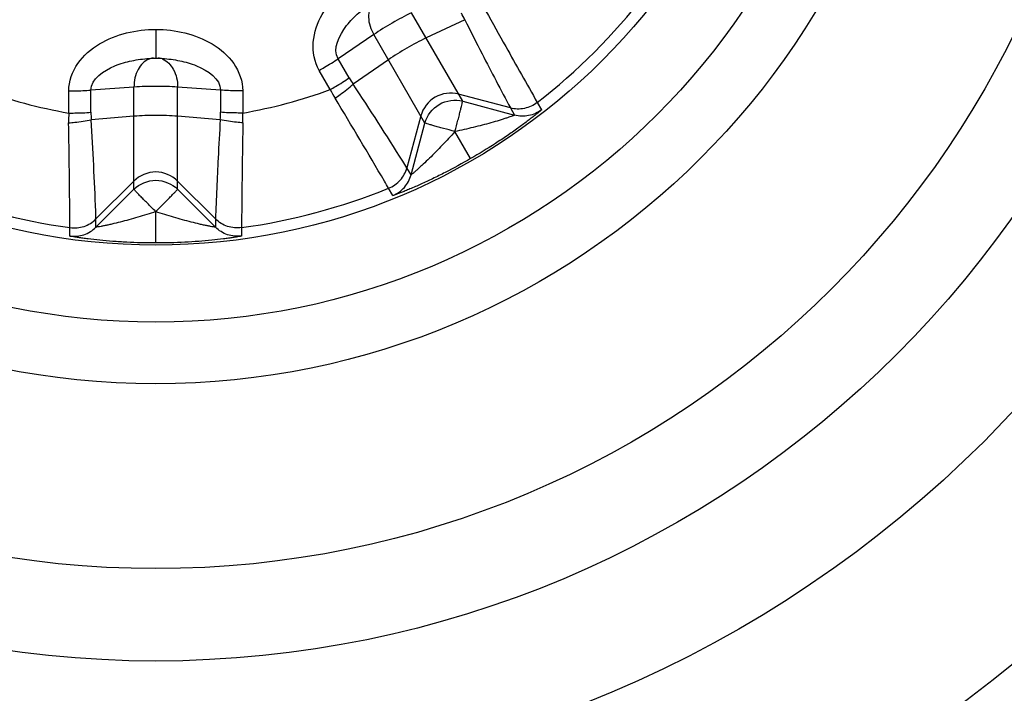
# Model space of a CAD drawing. Header units: millimetres. Extents: x 0 to 4000, y 0 to 3000.
# Tile 154 of 170: x 3171 to 3187, y 1602 to 1613. Entities that reach past the tile are written whole.
import ezdxf

# ---------------------------------------------------------------- set-up
doc = ezdxf.new("R2010")
doc.units = ezdxf.units.MM
doc.header["$LTSCALE"] = 219.99956
doc.layers.get('0').update_dxf_attribs({"linetype": 'CONTINUOUS'})

msp = doc.modelspace()

# ---------------------------------------------------------------- linework, layer by layer
at = {"color": 9, "linetype": 'CONTINUOUS'}
for p, q in [((3178.455, 1611.265), (3177.625, 1612.702)), ((3178.49, 1612.589), (3177.861, 1612.292)), ((3173.476, 1612.431), (3173.476, 1611.965)), ((3177.013, 1612.348), (3176.434, 1611.956)), ((3177.842, 1610.911), (3177.013, 1612.348)), ((3176.613, 1611.645), (3176.434, 1611.956)), ((3177.249, 1611.939), (3176.678, 1611.543)), ((3176.307, 1611.454), (3176.127, 1611.766)), ((3172.065, 1611.074), (3172.065, 1611.433)), ((3173.123, 1611.495), (3172.426, 1611.445)), ((3172.426, 1611.086), (3172.426, 1611.445)), ((3173.123, 1609.836), (3173.123, 1611.495)), ((3174.527, 1611.445), (3173.83, 1611.495)), ((3173.83, 1609.836), (3173.83, 1611.495)), ((3174.527, 1611.445), (3174.527, 1611.086)), ((3174.888, 1611.433), (3174.888, 1611.074)), ((3179.228, 1611.156), (3178.387, 1611.381)), ((3178.455, 1611.265), (3179.296, 1611.039)), ((3179.228, 1611.156), (3179.296, 1611.039)), ((3179.665, 1611.245), (3179.733, 1611.127)), ((3173.123, 1611.022), (3172.43, 1610.965)), ((3174.522, 1610.965), (3173.83, 1611.022)), ((3177.775, 1611.028), (3177.55, 1610.187)), ((3177.617, 1610.069), (3177.842, 1610.911)), ((3178.584, 1610.334), (3178.329, 1610.774)), ((3177.617, 1610.069), (3177.55, 1610.187)), ((3172.506, 1609.22), (3173.123, 1609.836)), ((3173.123, 1609.97), (3172.507, 1609.355)), ((3174.445, 1609.355), (3173.83, 1609.97)), ((3173.83, 1609.836), (3174.446, 1609.22)), ((3177.322, 1609.736), (3177.254, 1609.853)), ((3172.506, 1609.22), (3172.507, 1609.355)), ((3173.476, 1608.965), (3173.476, 1609.474)), ((3174.445, 1609.355), (3174.446, 1609.22)), ((3172.085, 1609.078), (3172.085, 1609.214)), ((3174.868, 1609.214), (3174.868, 1609.078))]:
    msp.add_line(p, q, dxfattribs=at)
at = {"color": 7, "linetype": 'CONTINUOUS'}
for p, q in [((3173.368, 1611.961), (3173.408, 1611.964)), ((3173.408, 1611.964), (3173.476, 1611.965)), ((3173.476, 1611.965), (3173.541, 1611.964)), ((3173.512, 1611.967), (3173.513, 1611.967)), ((3173.541, 1611.964), (3173.585, 1611.961))]:
    msp.add_line(p, q, dxfattribs=at)
for radius in [46.471, 46.465, 22, 19, 12.5, 11.5, 10.25]:
    msp.add_circle((3173.476, 1619.18), radius, dxfattribs=at)
at = {"color": 9, "linetype": 'CONTINUOUS'}
for radius in [46.245, 17, 15.5]:
    msp.add_circle((3173.476, 1619.18), radius, dxfattribs=at)
for centre, radius, start, end in [((3173.476, 1619.18), 10.063, 307.948, 322.052), ((3177.043, 1611.893), 1.606, 25.6871, 29.9936), ((3173.458, 1611.717), 0.25, 94.1849, 96.6415), ((3173.494, 1611.716), 0.251, 83.2565, 85.6306), ((3173.492, 1611.708), 0.26, 69.3101, 83.1927), ((3178.004, 1612.448), 1.606, 210.0064, 214.3129), ((3173.476, 1619.18), 8.228, 249.8768, 260.1232), ((3173.476, 1619.18), 8.228, 279.8768, 290.1232), ((3178.674, 1612.691), 2.67, 207.5963, 211.0046), ((3174.733, 1610.962), 2.67, 177.5963, 181.0046), ((3174.031, 1611.086), 1.606, 180.0064, 184.3129), ((3172.921, 1611.086), 1.606, 355.6871, 359.9936), ((3172.22, 1610.962), 2.67, 358.9954, 2.4037), ((3173.476, 1619.18), 10.063, 247.948, 262.052), ((3173.476, 1619.18), 10.063, 277.948, 292.052)]:
    msp.add_arc(centre, radius, start, end, dxfattribs=at)
for points, knots in [([(3176.127, 1611.766), (3176.049, 1611.901), (3175.99, 1612.234), (3176.156, 1612.689), (3176.456, 1613.065), (3176.713, 1613.256), (3176.851, 1613.336)], [0, 0, 0, 0, 0.247646, 0.497588, 0.748594, 1, 1, 1, 1]), ([(3176.434, 1611.956), (3176.341, 1612.116), (3176.51, 1612.448), (3176.762, 1612.702), (3176.914, 1612.821), (3176.992, 1612.874)], [0, 0, 0, 0, 0.493667, 0.747628, 1, 1, 1, 1]), ([(3176.997, 1612.864), (3176.946, 1612.801), (3176.902, 1612.609), (3176.964, 1612.433), (3177.013, 1612.348)], [0, 0, 0, 0, 0.451959, 1, 1, 1, 1]), ([(3178.833, 1612.729), (3178.939, 1612.537), (3179.215, 1612.041), (3179.494, 1611.547), (3179.665, 1611.245)], [0, 0, 0, 0, 0.387678, 1, 1, 1, 1]), ([(3178.49, 1612.589), (3178.582, 1612.403), (3178.825, 1611.924), (3179.074, 1611.448), (3179.228, 1611.156)], [0, 0, 0, 0, 0.38633, 1, 1, 1, 1]), ([(3172.065, 1611.433), (3172.065, 1611.59), (3172.18, 1611.907), (3172.552, 1612.219), (3172.999, 1612.394), (3173.318, 1612.431), (3173.476, 1612.431)], [0, 0, 0, 0, 0.247648, 0.497594, 0.748601, 1, 1, 1, 1]), ([(3173.476, 1612.431), (3173.635, 1612.431), (3173.953, 1612.394), (3174.401, 1612.219), (3174.773, 1611.907), (3174.887, 1611.59), (3174.888, 1611.433)], [0, 0, 0, 0, 0.251398, 0.502406, 0.752352, 1, 1, 1, 1]), ([(3172.426, 1611.445), (3172.425, 1611.629), (3172.738, 1611.833), (3173.082, 1611.927), (3173.274, 1611.954), (3173.368, 1611.961)], [0, 0, 0, 0, 0.493672, 0.747634, 1, 1, 1, 1]), ([(3173.367, 1611.95), (3173.291, 1611.921), (3173.157, 1611.776), (3173.123, 1611.594), (3173.123, 1611.495)], [0, 0, 0, 0, 0.451959, 1, 1, 1, 1]), ([(3173.584, 1611.951), (3173.66, 1611.922), (3173.794, 1611.777), (3173.831, 1611.594), (3173.83, 1611.495)], [0, 0, 0, 0, 0.45178, 1, 1, 1, 1]), ([(3173.585, 1611.961), (3173.679, 1611.954), (3173.87, 1611.927), (3174.215, 1611.833), (3174.527, 1611.629), (3174.527, 1611.445)], [0, 0, 0, 0, 0.252364, 0.506325, 1, 1, 1, 1]), ([(3176.127, 1611.766), (3176.156, 1611.782), (3176.26, 1611.843), (3176.362, 1611.906), (3176.434, 1611.956)], [0, 0, 0, 0, 0.275411, 1, 1, 1, 1]), ([(3176.307, 1611.454), (3176.336, 1611.471), (3176.439, 1611.532), (3176.542, 1611.595), (3176.613, 1611.645)], [0, 0, 0, 0, 0.275397, 1, 1, 1, 1]), ([(3172.065, 1611.433), (3172.098, 1611.433), (3172.218, 1611.434), (3172.339, 1611.438), (3172.426, 1611.445)], [0, 0, 0, 0, 0.275411, 1, 1, 1, 1]), ([(3174.888, 1611.433), (3174.854, 1611.433), (3174.734, 1611.434), (3174.614, 1611.438), (3174.527, 1611.445)], [0, 0, 0, 0, 0.275412, 1, 1, 1, 1]), ([(3176.385, 1611.316), (3176.413, 1611.335), (3176.514, 1611.406), (3176.612, 1611.482), (3176.678, 1611.543)], [0, 0, 0, 0, 0.273859, 1, 1, 1, 1]), ([(3177.55, 1610.187), (3177.527, 1610.223), (3177.241, 1610.678), (3176.951, 1611.13), (3176.678, 1611.543)], [0, 0, 0, 0, 0.079271, 1, 1, 1, 1]), ([(3177.254, 1609.853), (3177.232, 1609.892), (3176.943, 1610.38), (3176.654, 1610.868), (3176.385, 1611.316)], [0, 0, 0, 0, 0.079111, 1, 1, 1, 1]), ([(3178.329, 1610.774), (3178.346, 1610.836), (3178.37, 1610.926), (3178.4, 1611.04), (3178.419, 1611.114), (3178.433, 1611.174), (3178.447, 1611.22), (3178.449, 1611.247), (3178.456, 1611.261), (3178.455, 1611.265)], [0, 0, 0, 0, 0.378906, 0.550744, 0.701879, 0.826588, 0.919973, 0.978493, 1, 1, 1, 1]), ([(3179.733, 1611.127), (3179.734, 1611.124), (3179.718, 1611.115), (3179.704, 1611.098), (3179.667, 1611.069), (3179.622, 1611.032), (3179.565, 1610.988), (3179.474, 1610.918), (3179.343, 1610.822), (3179.171, 1610.701), (3178.918, 1610.534), (3178.72, 1610.412), (3178.584, 1610.334)], [0, 0, 0, 0, 0.00702, 0.026886, 0.058772, 0.101323, 0.153057, 0.212428, 0.348701, 0.501051, 0.663057, 1, 1, 1, 1]), ([(3179.665, 1611.245), (3179.604, 1611.198), (3179.46, 1611.131), (3179.301, 1611.136), (3179.228, 1611.156)], [0, 0, 0, 0, 0.500017, 1, 1, 1, 1]), ([(3179.733, 1611.127), (3179.672, 1611.081), (3179.529, 1611.014), (3179.37, 1611.019), (3179.296, 1611.039)], [0, 0, 0, 0, 0.500011, 1, 1, 1, 1]), ([(3172.063, 1610.915), (3172.097, 1610.918), (3172.22, 1610.928), (3172.343, 1610.945), (3172.43, 1610.965)], [0, 0, 0, 0, 0.273859, 1, 1, 1, 1]), ([(3172.065, 1611.074), (3172.098, 1611.074), (3172.218, 1611.075), (3172.339, 1611.079), (3172.426, 1611.086)], [0, 0, 0, 0, 0.275397, 1, 1, 1, 1]), ([(3172.507, 1609.355), (3172.506, 1609.398), (3172.485, 1609.935), (3172.46, 1610.472), (3172.43, 1610.965)], [0, 0, 0, 0, 0.079271, 1, 1, 1, 1]), ([(3174.522, 1610.965), (3174.51, 1610.758), (3174.481, 1610.222), (3174.457, 1609.685), (3174.445, 1609.355)], [0, 0, 0, 0, 0.38633, 1, 1, 1, 1]), ([(3174.89, 1610.915), (3174.856, 1610.918), (3174.733, 1610.928), (3174.61, 1610.945), (3174.522, 1610.965)], [0, 0, 0, 0, 0.273859, 1, 1, 1, 1]), ([(3174.888, 1611.074), (3174.854, 1611.074), (3174.734, 1611.075), (3174.614, 1611.079), (3174.527, 1611.086)], [0, 0, 0, 0, 0.275397, 1, 1, 1, 1]), ([(3179.296, 1611.039), (3179.298, 1611.036), (3179.275, 1611.034), (3179.259, 1611.022), (3179.214, 1611.009), (3179.166, 1610.992), (3179.108, 1610.974), (3179.024, 1610.947), (3178.911, 1610.914), (3178.771, 1610.876), (3178.577, 1610.827), (3178.429, 1610.795), (3178.329, 1610.774)], [0, 0, 0, 0, 0.01028, 0.039334, 0.082869, 0.136448, 0.196938, 0.262076, 0.401233, 0.5472, 0.696695, 1, 1, 1, 1]), ([(3172.085, 1609.214), (3172.084, 1609.259), (3172.079, 1609.826), (3172.072, 1610.393), (3172.063, 1610.915)], [0, 0, 0, 0, 0.079111, 1, 1, 1, 1]), ([(3174.89, 1610.915), (3174.886, 1610.695), (3174.877, 1610.128), (3174.871, 1609.561), (3174.868, 1609.214)], [0, 0, 0, 0, 0.387678, 1, 1, 1, 1]), ([(3178.329, 1610.774), (3178.268, 1610.791), (3178.178, 1610.815), (3178.064, 1610.846), (3177.991, 1610.866), (3177.932, 1610.884), (3177.885, 1610.895), (3177.86, 1610.907), (3177.844, 1610.908), (3177.842, 1610.911)], [0, 0, 0, 0, 0.378879, 0.550724, 0.701866, 0.826578, 0.919969, 0.978492, 1, 1, 1, 1]), ([(3178.329, 1610.774), (3178.262, 1610.698), (3178.16, 1610.587), (3178.02, 1610.443), (3177.917, 1610.34), (3177.832, 1610.259), (3177.767, 1610.199), (3177.723, 1610.159), (3177.684, 1610.125), (3177.65, 1610.093), (3177.632, 1610.085), (3177.618, 1610.066), (3177.617, 1610.069)], [0, 0, 0, 0, 0.303309, 0.452807, 0.598777, 0.737935, 0.803076, 0.863559, 0.917136, 0.960663, 0.989719, 1, 1, 1, 1]), ([(3178.584, 1610.334), (3178.448, 1610.255), (3178.243, 1610.144), (3177.972, 1610.009), (3177.781, 1609.92), (3177.633, 1609.855), (3177.526, 1609.811), (3177.459, 1609.784), (3177.405, 1609.764), (3177.362, 1609.745), (3177.34, 1609.743), (3177.324, 1609.733), (3177.322, 1609.736)], [0, 0, 0, 0, 0.33695, 0.498958, 0.65131, 0.78758, 0.846946, 0.898676, 0.941224, 0.973109, 0.992981, 1, 1, 1, 1]), ([(3177.254, 1609.853), (3177.325, 1609.882), (3177.455, 1609.973), (3177.53, 1610.113), (3177.55, 1610.187)], [0, 0, 0, 0, 0.500017, 1, 1, 1, 1]), ([(3177.322, 1609.736), (3177.393, 1609.764), (3177.522, 1609.856), (3177.597, 1609.996), (3177.617, 1610.069)], [0, 0, 0, 0, 0.500011, 1, 1, 1, 1]), ([(3173.476, 1609.474), (3173.431, 1609.519), (3173.365, 1609.585), (3173.282, 1609.669), (3173.229, 1609.723), (3173.187, 1609.768), (3173.152, 1609.801), (3173.136, 1609.823), (3173.123, 1609.832), (3173.123, 1609.836)], [0, 0, 0, 0, 0.378879, 0.550724, 0.701866, 0.826578, 0.919969, 0.978492, 1, 1, 1, 1]), ([(3173.476, 1609.474), (3173.521, 1609.519), (3173.587, 1609.585), (3173.67, 1609.669), (3173.723, 1609.723), (3173.766, 1609.768), (3173.8, 1609.801), (3173.816, 1609.823), (3173.83, 1609.832), (3173.83, 1609.836)], [0, 0, 0, 0, 0.378906, 0.550744, 0.701879, 0.826588, 0.919973, 0.978493, 1, 1, 1, 1]), ([(3172.085, 1609.214), (3172.16, 1609.203), (3172.319, 1609.217), (3172.453, 1609.301), (3172.507, 1609.355)], [0, 0, 0, 0, 0.500017, 1, 1, 1, 1]), ([(3173.476, 1609.474), (3173.38, 1609.442), (3173.235, 1609.396), (3173.043, 1609.341), (3172.902, 1609.304), (3172.788, 1609.276), (3172.702, 1609.257), (3172.643, 1609.244), (3172.593, 1609.235), (3172.547, 1609.223), (3172.528, 1609.226), (3172.506, 1609.216), (3172.506, 1609.22)], [0, 0, 0, 0, 0.303306, 0.4528, 0.598767, 0.737925, 0.803062, 0.863551, 0.917128, 0.96066, 0.989718, 1, 1, 1, 1]), ([(3174.446, 1609.22), (3174.446, 1609.216), (3174.425, 1609.226), (3174.405, 1609.223), (3174.36, 1609.235), (3174.31, 1609.244), (3174.25, 1609.257), (3174.164, 1609.276), (3174.05, 1609.304), (3173.91, 1609.341), (3173.717, 1609.396), (3173.573, 1609.442), (3173.476, 1609.474)], [0, 0, 0, 0, 0.01028, 0.039334, 0.082869, 0.136448, 0.196938, 0.262076, 0.401233, 0.5472, 0.696695, 1, 1, 1, 1]), ([(3174.868, 1609.214), (3174.792, 1609.203), (3174.634, 1609.217), (3174.499, 1609.301), (3174.445, 1609.355)], [0, 0, 0, 0, 0.500017, 1, 1, 1, 1]), ([(3172.085, 1609.078), (3172.16, 1609.068), (3172.318, 1609.082), (3172.452, 1609.166), (3172.506, 1609.22)], [0, 0, 0, 0, 0.500011, 1, 1, 1, 1]), ([(3174.868, 1609.078), (3174.793, 1609.068), (3174.635, 1609.082), (3174.5, 1609.166), (3174.446, 1609.22)], [0, 0, 0, 0, 0.500011, 1, 1, 1, 1]), ([(3173.476, 1608.965), (3173.319, 1608.965), (3173.087, 1608.971), (3172.784, 1608.99), (3172.574, 1609.008), (3172.413, 1609.026), (3172.299, 1609.041), (3172.227, 1609.051), (3172.171, 1609.061), (3172.124, 1609.066), (3172.104, 1609.075), (3172.084, 1609.075), (3172.085, 1609.078)], [0, 0, 0, 0, 0.336945, 0.49895, 0.6513, 0.78757, 0.846938, 0.89867, 0.94122, 0.973108, 0.99298, 1, 1, 1, 1]), ([(3174.868, 1609.078), (3174.868, 1609.075), (3174.849, 1609.075), (3174.828, 1609.066), (3174.782, 1609.061), (3174.725, 1609.051), (3174.654, 1609.041), (3174.54, 1609.026), (3174.378, 1609.008), (3174.169, 1608.99), (3173.866, 1608.971), (3173.633, 1608.965), (3173.476, 1608.965)], [0, 0, 0, 0, 0.00702, 0.026886, 0.058772, 0.101323, 0.153057, 0.212428, 0.348701, 0.501051, 0.663057, 1, 1, 1, 1])]:
    msp.add_open_spline(points, degree=3, knots=knots, dxfattribs=at)
for points in [[(3177.625, 1612.702), (3177.519, 1612.651), (3177.312, 1612.537), (3177.11, 1612.415), (3177.013, 1612.348)], [(3177.861, 1612.292), (3177.755, 1612.242), (3177.548, 1612.128), (3177.346, 1612.006), (3177.249, 1611.939)], [(3173.429, 1611.966), (3173.408, 1611.963), (3173.387, 1611.958), (3173.367, 1611.95)], [(3173.83, 1611.495), (3173.712, 1611.504), (3173.476, 1611.509), (3173.24, 1611.504), (3173.123, 1611.495)], [(3178.387, 1611.381), (3178.264, 1611.414), (3177.98, 1611.38), (3177.808, 1611.151), (3177.775, 1611.028)], [(3177.842, 1610.911), (3177.875, 1611.034), (3178.047, 1611.263), (3178.331, 1611.298), (3178.455, 1611.265)], [(3173.83, 1611.022), (3173.712, 1611.032), (3173.476, 1611.037), (3173.24, 1611.032), (3173.123, 1611.022)], [(3173.83, 1609.97), (3173.74, 1610.061), (3173.476, 1610.173), (3173.213, 1610.061), (3173.123, 1609.97)], [(3173.123, 1609.836), (3173.213, 1609.926), (3173.476, 1610.039), (3173.74, 1609.926), (3173.83, 1609.836)]]:
    msp.add_open_spline(points, degree=3, dxfattribs=at)

doc.saveas('drawing.dxf')
